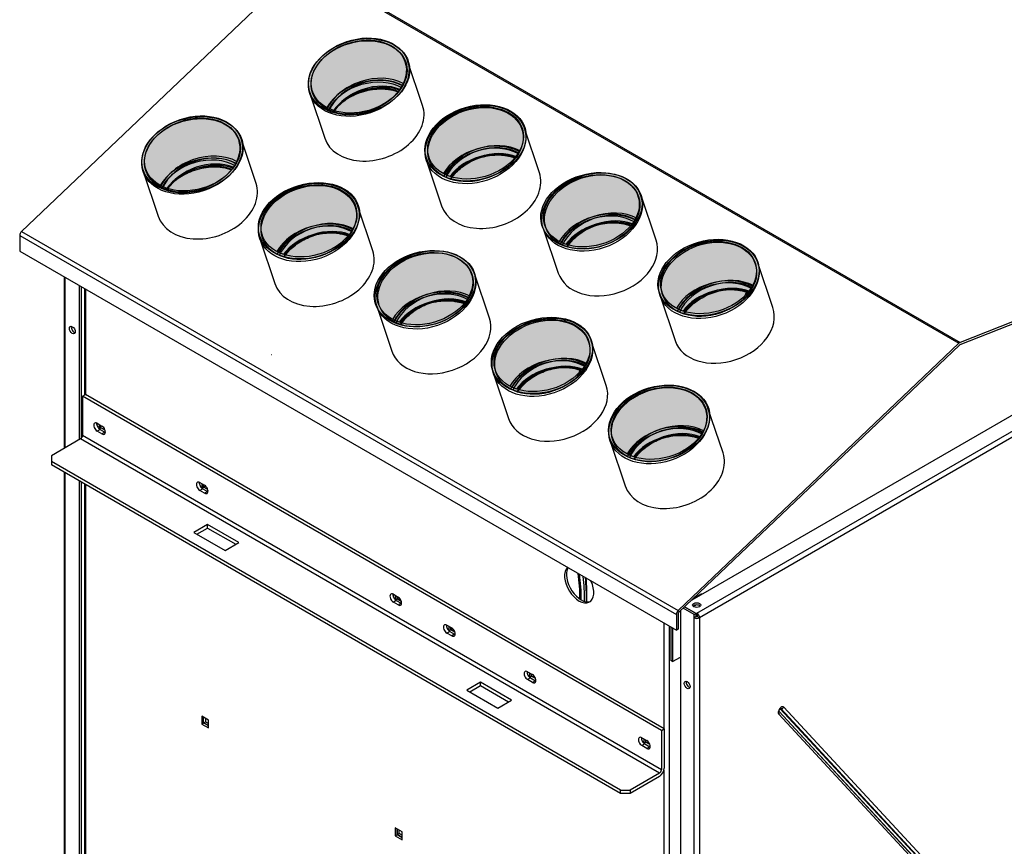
# Model space of a CAD drawing. Header units: millimetres. Extents: x -11513 to 3649, y 2330 to 12522.
# Tile 69 of 76: x -6302 to -5586, y 9590 to 10191. Entities that reach past the tile are written whole.
import ezdxf

# ---------------------------------------------------------------- set-up
doc = ezdxf.new("R2010")
doc.units = ezdxf.units.MM
for name, color, linetype in [('Aparatura', 7, 'Continuous'), ('WG1-00-901-0035_', 7, 'Continuous'), ('WG1-00-906-0025_', 7, 'Continuous'), ('WG1-00-906-0035_', 7, 'Continuous'), ('WG1-00-907-0004_', 7, 'Continuous'), ('WG1-00-911-0004_', 7, 'Continuous'), ('WG1-00-912-0004_', 7, 'Continuous'), ('WG1-00-913-0035_', 7, 'Continuous'), ('WG1-00-914-0035-', 7, 'Continuous'), ('WG1-00-915-0001_', 7, 'Continuous'), ('WG1-00-923-0000_', 7, 'Continuous')]:
    doc.layers.add(name, color=color, linetype=linetype)

# ---------------------------------------------------------------- blocks, each defined once
blk = doc.blocks.new('rzut przestrzenny')
at = {"layer": 'Aparatura', "linetype": 'Continuous'}
for points in [[(191.23, 1064.95), (183.55, 1114.93), (191.23, 1118.13)], [(194.64, 1064.73), (191.23, 1118.13), (194.64, 1118.72)], [(191.23, 1064.95), (191.23, 1118.13), (194.64, 1064.73)], [(202.72, 1066.11), (194.64, 1118.72), (202.72, 1120.1)], [(194.64, 1064.73), (194.64, 1118.72), (202.72, 1066.11)], [(202.72, 1066.11), (202.72, 1120.1), (206.14, 1066.69)], [(206.14, 1066.69), (202.72, 1120.1), (206.14, 1119.87)], [(206.14, 1066.69), (206.14, 1119.87), (213.82, 1069.89)], [(213.82, 1069.89), (206.14, 1119.87), (213.82, 1119.36)], [(213.82, 1069.89), (213.82, 1119.36), (216.9, 1071.18)], [(216.9, 1071.18), (213.82, 1119.36), (216.9, 1118.28)], [(216.9, 1071.18), (216.9, 1118.28), (223.44, 1075.95)], [(223.44, 1075.95), (216.9, 1118.28), (223.44, 1115.98)], [(180.46, 1066.55), (173.93, 1108.87), (180.46, 1113.65)], [(183.55, 1065.47), (180.46, 1113.65), (183.55, 1114.93)], [(180.46, 1066.55), (180.46, 1113.65), (183.55, 1065.47)], [(183.55, 1065.47), (183.55, 1114.93), (191.23, 1064.95)], [(223.44, 1075.95), (223.44, 1115.98), (225.89, 1077.74)], [(225.89, 1077.74), (223.44, 1115.98), (225.89, 1114.04)], [(225.89, 1077.74), (225.89, 1114.04), (230.63, 1083.75)], [(230.63, 1083.75), (225.89, 1114.04), (230.63, 1110.29)], [(230.63, 1083.75), (230.63, 1110.29), (232.2, 1085.74)], [(232.2, 1085.74), (230.63, 1110.29), (232.2, 1107.42)], [(171.48, 1070.78), (166.73, 1101.07), (171.48, 1107.09)], [(173.93, 1068.85), (171.48, 1107.09), (173.93, 1108.87)], [(171.48, 1070.78), (171.48, 1107.09), (173.93, 1068.85)], [(173.93, 1068.85), (173.93, 1108.87), (180.46, 1066.55)], [(232.2, 1085.74), (232.2, 1107.42), (234.7, 1092.85)], [(234.7, 1092.85), (232.2, 1107.42), (234.7, 1102.85)], [(234.7, 1092.85), (234.7, 1102.85), (235.24, 1094.4)], [(165.16, 1077.41), (162.67, 1091.97), (165.16, 1099.09)], [(166.73, 1074.54), (165.16, 1099.09), (166.73, 1101.07)], [(165.16, 1077.41), (165.16, 1099.09), (166.73, 1074.54)], [(166.73, 1074.54), (166.73, 1101.07), (171.48, 1070.78)], [(162.67, 1081.97), (162.13, 1090.43), (162.67, 1091.97)], [(162.67, 1081.97), (162.67, 1091.97), (165.16, 1077.41)], [(268.21, 1017.46), (265.13, 1065.64), (268.21, 1066.93)], [(275.89, 1016.95), (268.21, 1066.93), (275.89, 1070.13)], [(268.21, 1017.46), (268.21, 1066.93), (275.89, 1016.95)], [(279.31, 1016.72), (275.89, 1070.13), (279.31, 1070.71)], [(275.89, 1016.95), (275.89, 1070.13), (279.31, 1016.72)], [(287.39, 1018.1), (279.31, 1070.71), (287.39, 1072.1)], [(279.31, 1016.72), (279.31, 1070.71), (287.39, 1018.1)], [(287.39, 1018.1), (287.39, 1072.1), (290.81, 1018.69)], [(290.81, 1018.69), (287.39, 1072.1), (290.81, 1071.87)], [(290.81, 1018.69), (290.81, 1071.87), (298.49, 1021.89)], [(298.49, 1021.89), (290.81, 1071.87), (298.49, 1071.35)], [(298.49, 1021.89), (298.49, 1071.35), (301.57, 1023.17)], [(301.57, 1023.17), (298.49, 1071.35), (301.57, 1070.27)], [(301.57, 1023.17), (301.57, 1070.27), (308.11, 1027.95)], [(308.11, 1027.95), (301.57, 1070.27), (308.11, 1067.97)], [(308.11, 1027.95), (308.11, 1067.97), (310.55, 1029.74)], [(310.55, 1029.74), (308.11, 1067.97), (310.55, 1066.04)], [(70.14, 1008.33), (62.46, 1058.31), (70.14, 1061.51)], [(73.56, 1008.1), (70.14, 1061.51), (73.56, 1062.1)], [(70.14, 1008.33), (70.14, 1061.51), (73.56, 1008.1)], [(81.64, 1009.49), (73.56, 1062.1), (81.64, 1063.48)], [(73.56, 1008.1), (73.56, 1062.1), (81.64, 1009.49)], [(81.64, 1009.49), (81.64, 1063.48), (85.06, 1010.07)], [(85.06, 1010.07), (81.64, 1063.48), (85.06, 1063.25)], [(85.06, 1010.07), (85.06, 1063.25), (92.74, 1013.27)], [(92.74, 1013.27), (85.06, 1063.25), (92.74, 1062.74)], [(92.74, 1013.27), (92.74, 1062.74), (95.82, 1014.56)], [(95.82, 1014.56), (92.74, 1062.74), (95.82, 1061.66)], [(95.82, 1014.56), (95.82, 1061.66), (102.36, 1019.33)], [(102.36, 1019.33), (95.82, 1061.66), (102.36, 1059.36)], [(102.36, 1019.33), (102.36, 1059.36), (104.8, 1021.12)], [(104.8, 1021.12), (102.36, 1059.36), (104.8, 1057.42)], [(256.15, 1022.78), (251.4, 1053.07), (256.15, 1059.08)], [(258.6, 1020.84), (256.15, 1059.08), (258.6, 1060.87)], [(256.15, 1022.78), (256.15, 1059.08), (258.6, 1020.84)], [(265.13, 1018.55), (258.6, 1060.87), (265.13, 1065.64)], [(258.6, 1020.84), (258.6, 1060.87), (265.13, 1018.55)], [(265.13, 1018.55), (265.13, 1065.64), (268.21, 1017.46)], [(310.55, 1029.74), (310.55, 1066.04), (315.3, 1035.75)], [(315.3, 1035.75), (310.55, 1066.04), (315.3, 1062.29)], [(315.3, 1035.75), (315.3, 1062.29), (316.87, 1037.74)], [(316.87, 1037.74), (315.3, 1062.29), (316.87, 1059.41)], [(316.87, 1037.74), (316.87, 1059.41), (319.37, 1044.85)], [(319.37, 1044.85), (316.87, 1059.41), (319.37, 1054.85)], [(52.84, 1012.23), (50.4, 1050.46), (52.84, 1052.25)], [(59.38, 1009.93), (52.84, 1052.25), (59.38, 1057.03)], [(52.84, 1012.23), (52.84, 1052.25), (59.38, 1009.93)], [(62.46, 1008.85), (59.38, 1057.03), (62.46, 1058.31)], [(59.38, 1009.93), (59.38, 1057.03), (62.46, 1008.85)], [(62.46, 1008.85), (62.46, 1058.31), (70.14, 1008.33)], [(104.8, 1021.12), (104.8, 1057.42), (109.55, 1027.13)], [(109.55, 1027.13), (104.8, 1057.42), (109.55, 1053.67)], [(109.55, 1027.13), (109.55, 1053.67), (111.12, 1029.12)], [(111.12, 1029.12), (109.55, 1053.67), (111.12, 1050.8)], [(251.4, 1026.53), (249.83, 1051.08), (251.4, 1053.07)], [(251.4, 1026.53), (251.4, 1053.07), (256.15, 1022.78)], [(319.37, 1044.85), (319.37, 1054.85), (319.91, 1046.39)], [(50.4, 1014.16), (45.65, 1044.45), (50.4, 1050.46)], [(50.4, 1014.16), (50.4, 1050.46), (52.84, 1012.23)], [(111.12, 1029.12), (111.12, 1050.8), (113.62, 1036.23)], [(113.62, 1036.23), (111.12, 1050.8), (113.62, 1046.23)], [(113.62, 1036.23), (113.62, 1046.23), (114.16, 1037.77)], [(249.83, 1029.4), (247.33, 1043.97), (249.83, 1051.08)], [(249.83, 1029.4), (249.83, 1051.08), (251.4, 1026.53)], [(44.08, 1020.79), (41.58, 1035.35), (44.08, 1042.46)], [(45.65, 1017.91), (44.08, 1042.46), (45.65, 1044.45)], [(44.08, 1020.79), (44.08, 1042.46), (45.65, 1017.91)], [(45.65, 1017.91), (45.65, 1044.45), (50.4, 1014.16)], [(247.33, 1033.97), (246.79, 1042.43), (247.33, 1043.97)], [(247.33, 1033.97), (247.33, 1043.97), (249.83, 1029.4)], [(41.58, 1025.35), (41.04, 1033.81), (41.58, 1035.35)], [(41.58, 1025.35), (41.58, 1035.35), (44.08, 1020.79)], [(349.27, 969.22), (342.74, 1011.55), (349.27, 1016.32)], [(352.35, 968.14), (349.27, 1016.32), (352.35, 1017.61)], [(349.27, 969.22), (349.27, 1016.32), (352.35, 968.14)], [(360.03, 967.63), (352.35, 1017.61), (360.03, 1020.81)], [(352.35, 968.14), (352.35, 1017.61), (360.03, 967.63)], [(363.45, 967.4), (360.03, 1020.81), (363.45, 1021.39)], [(360.03, 967.63), (360.03, 1020.81), (363.45, 967.4)], [(371.53, 968.78), (363.45, 1021.39), (371.53, 1022.77)], [(363.45, 967.4), (363.45, 1021.39), (371.53, 968.78)], [(371.53, 968.78), (371.53, 1022.77), (374.95, 969.37)], [(374.95, 969.37), (371.53, 1022.77), (374.95, 1022.55)], [(374.95, 969.37), (374.95, 1022.55), (382.63, 972.57)], [(382.63, 972.57), (374.95, 1022.55), (382.63, 1022.03)], [(382.63, 972.57), (382.63, 1022.03), (385.71, 973.85)], [(385.71, 973.85), (382.63, 1022.03), (385.71, 1020.95)], [(385.71, 973.85), (385.71, 1020.95), (392.25, 978.63)], [(392.25, 978.63), (385.71, 1020.95), (392.25, 1018.65)], [(392.25, 978.63), (392.25, 1018.65), (394.69, 980.41)], [(394.69, 980.41), (392.25, 1018.65), (394.69, 1016.72)], [(394.69, 980.41), (394.69, 1016.72), (399.44, 986.43)], [(399.44, 986.43), (394.69, 1016.72), (399.44, 1012.96)], [(144.05, 961.93), (137.51, 1004.25), (144.05, 1009.02)], [(147.13, 960.84), (144.05, 1009.02), (147.13, 1010.31)], [(144.05, 961.93), (144.05, 1009.02), (147.13, 960.84)], [(154.81, 960.33), (147.13, 1010.31), (154.81, 1013.51)], [(147.13, 960.84), (147.13, 1010.31), (154.81, 960.33)], [(158.23, 960.1), (154.81, 1013.51), (158.23, 1014.09)], [(154.81, 960.33), (154.81, 1013.51), (158.23, 960.1)], [(166.31, 961.48), (158.23, 1014.09), (166.31, 1015.48)], [(158.23, 960.1), (158.23, 1014.09), (166.31, 961.48)], [(166.31, 961.48), (166.31, 1015.48), (169.72, 962.07)], [(169.72, 962.07), (166.31, 1015.48), (169.72, 1015.25)], [(169.72, 962.07), (169.72, 1015.25), (177.41, 965.27)], [(177.41, 965.27), (169.72, 1015.25), (177.41, 1014.73)], [(177.41, 965.27), (177.41, 1014.73), (180.49, 966.55)], [(180.49, 966.55), (177.41, 1014.73), (180.49, 1013.65)], [(180.49, 966.55), (180.49, 1013.65), (187.02, 971.33)], [(187.02, 971.33), (180.49, 1013.65), (187.02, 1011.35)], [(187.02, 971.33), (187.02, 1011.35), (189.47, 973.12)], [(189.47, 973.12), (187.02, 1011.35), (189.47, 1009.42)], [(189.47, 973.12), (189.47, 1009.42), (194.22, 979.13)], [(194.22, 979.13), (189.47, 1009.42), (194.22, 1005.67)], [(340.29, 973.45), (335.54, 1003.75), (340.29, 1009.76)], [(342.74, 971.52), (340.29, 1009.76), (342.74, 1011.55)], [(340.29, 973.45), (340.29, 1009.76), (342.74, 971.52)], [(342.74, 971.52), (342.74, 1011.55), (349.27, 969.22)], [(399.44, 986.43), (399.44, 1012.96), (401.01, 988.41)], [(401.01, 988.41), (399.44, 1012.96), (401.01, 1010.09)], [(401.01, 988.41), (401.01, 1010.09), (403.51, 995.53)], [(403.51, 995.53), (401.01, 1010.09), (403.51, 1005.53)], [(135.07, 966.16), (130.32, 996.45), (135.07, 1002.46)], [(137.51, 964.22), (135.07, 1002.46), (137.51, 1004.25)], [(135.07, 966.16), (135.07, 1002.46), (137.51, 964.22)], [(137.51, 964.22), (137.51, 1004.25), (144.05, 961.93)], [(194.22, 979.13), (194.22, 1005.67), (195.79, 981.12)], [(195.79, 981.12), (194.22, 1005.67), (195.79, 1002.79)], [(195.79, 981.12), (195.79, 1002.79), (198.28, 988.23)], [(198.28, 988.23), (195.79, 1002.79), (198.28, 998.23)], [(335.54, 977.21), (333.97, 1001.76), (335.54, 1003.75)], [(335.54, 977.21), (335.54, 1003.75), (340.29, 973.45)], [(403.51, 995.53), (403.51, 1005.53), (404.05, 997.07)], [(130.32, 969.91), (128.75, 994.46), (130.32, 996.45)], [(130.32, 969.91), (130.32, 996.45), (135.07, 966.16)], [(198.28, 988.23), (198.28, 998.23), (198.83, 989.77)], [(331.47, 984.64), (330.93, 993.1), (331.47, 994.65)], [(333.97, 980.08), (331.47, 994.65), (333.97, 1001.76)], [(331.47, 984.64), (331.47, 994.65), (333.97, 980.08)], [(333.97, 980.08), (333.97, 1001.76), (335.54, 977.21)], [(128.75, 972.78), (126.25, 987.35), (128.75, 994.46)], [(128.75, 972.78), (128.75, 994.46), (130.32, 969.91)], [(126.25, 977.35), (125.71, 985.81), (126.25, 987.35)], [(126.25, 977.35), (126.25, 987.35), (128.75, 972.78)], [(456.72, 920.25), (448.65, 972.86), (456.72, 974.24)], [(456.72, 920.25), (456.72, 974.24), (460.14, 920.83)], [(460.14, 920.83), (456.72, 974.24), (460.14, 974.01)], [(460.14, 920.83), (460.14, 974.01), (467.82, 924.03)], [(467.82, 924.03), (460.14, 974.01), (467.82, 973.5)], [(467.82, 924.03), (467.82, 973.5), (470.91, 925.32)], [(470.91, 925.32), (467.82, 973.5), (470.91, 972.42)], [(250.45, 912.16), (242.37, 964.77), (250.45, 966.15)], [(250.45, 912.16), (250.45, 966.15), (253.86, 912.74)], [(253.86, 912.74), (250.45, 966.15), (253.86, 965.92)], [(434.46, 920.69), (427.93, 963.01), (434.46, 967.79)], [(437.55, 919.61), (434.46, 967.79), (437.55, 969.07)], [(434.46, 920.69), (434.46, 967.79), (437.55, 919.61)], [(445.23, 919.09), (437.55, 969.07), (445.23, 972.27)], [(437.55, 919.61), (437.55, 969.07), (445.23, 919.09)], [(448.65, 918.87), (445.23, 972.27), (448.65, 972.86)], [(445.23, 919.09), (445.23, 972.27), (448.65, 918.87)], [(448.65, 918.87), (448.65, 972.86), (456.72, 920.25)], [(470.91, 925.32), (470.91, 972.42), (477.44, 930.09)], [(477.44, 930.09), (470.91, 972.42), (477.44, 970.12)], [(477.44, 930.09), (477.44, 970.12), (479.89, 931.88)], [(479.89, 931.88), (477.44, 970.12), (479.89, 968.18)], [(479.89, 931.88), (479.89, 968.18), (484.64, 937.89)], [(484.64, 937.89), (479.89, 968.18), (484.64, 964.43)], [(228.19, 912.6), (221.65, 954.92), (228.19, 959.7)], [(231.27, 911.52), (228.19, 959.7), (231.27, 960.99)], [(228.19, 912.6), (228.19, 959.7), (231.27, 911.52)], [(238.95, 911.01), (231.27, 960.99), (238.95, 964.19)], [(231.27, 911.52), (231.27, 960.99), (238.95, 911.01)], [(242.37, 910.78), (238.95, 964.19), (242.37, 964.77)], [(238.95, 911.01), (238.95, 964.19), (242.37, 910.78)], [(242.37, 910.78), (242.37, 964.77), (250.45, 912.16)], [(253.86, 912.74), (253.86, 965.92), (261.55, 915.95)], [(261.55, 915.95), (253.86, 965.92), (261.55, 965.41)], [(261.55, 915.95), (261.55, 965.41), (264.63, 917.23)], [(264.63, 917.23), (261.55, 965.41), (264.63, 964.33)], [(264.63, 917.23), (264.63, 964.33), (271.16, 922.01)], [(271.16, 922.01), (264.63, 964.33), (271.16, 962.03)], [(271.16, 922.01), (271.16, 962.03), (273.61, 923.79)], [(273.61, 923.79), (271.16, 962.03), (273.61, 960.1)], [(273.61, 923.79), (273.61, 960.1), (278.36, 929.8)], [(278.36, 929.8), (273.61, 960.1), (278.36, 956.34)], [(425.48, 924.92), (420.74, 955.21), (425.48, 961.23)], [(427.93, 922.99), (425.48, 961.23), (427.93, 963.01)], [(425.48, 924.92), (425.48, 961.23), (427.93, 922.99)], [(427.93, 922.99), (427.93, 963.01), (434.46, 920.69)], [(484.64, 937.89), (484.64, 964.43), (486.21, 939.88)], [(486.21, 939.88), (484.64, 964.43), (486.21, 961.56)], [(486.21, 939.88), (486.21, 961.56), (488.7, 946.99)], [(488.7, 946.99), (486.21, 961.56), (488.7, 956.99)], [(219.21, 916.83), (214.46, 947.13), (219.21, 953.14)], [(221.65, 914.9), (219.21, 953.14), (221.65, 954.92)], [(219.21, 916.83), (219.21, 953.14), (221.65, 914.9)], [(221.65, 914.9), (221.65, 954.92), (228.19, 912.6)], [(278.36, 929.8), (278.36, 956.34), (279.93, 931.79)], [(279.93, 931.79), (278.36, 956.34), (279.93, 953.47)], [(279.93, 931.79), (279.93, 953.47), (282.42, 938.9)], [(282.42, 938.9), (279.93, 953.47), (282.42, 948.91)], [(419.16, 931.55), (416.67, 946.11), (419.16, 953.22)], [(420.74, 928.68), (419.16, 953.22), (420.74, 955.21)], [(419.16, 931.55), (419.16, 953.22), (420.74, 928.68)], [(420.74, 928.68), (420.74, 955.21), (425.48, 924.92)], [(488.7, 946.99), (488.7, 956.99), (489.24, 948.54)], [(212.89, 923.46), (210.39, 938.03), (212.89, 945.14)], [(214.46, 920.59), (212.89, 945.14), (214.46, 947.13)], [(212.89, 923.46), (212.89, 945.14), (214.46, 920.59)], [(214.46, 920.59), (214.46, 947.13), (219.21, 916.83)], [(282.42, 938.9), (282.42, 948.91), (282.97, 940.45)], [(416.67, 936.11), (416.13, 944.57), (416.67, 946.11)], [(416.67, 936.11), (416.67, 946.11), (419.16, 931.55)], [(210.39, 928.02), (209.85, 936.48), (210.39, 938.03)], [(210.39, 928.02), (210.39, 938.03), (212.89, 923.46)], [(327.56, 862.24), (324.15, 915.65), (327.56, 916.24)], [(335.64, 863.63), (327.56, 916.24), (335.64, 917.62)], [(327.56, 862.24), (327.56, 916.24), (335.64, 863.63)], [(335.64, 863.63), (335.64, 917.62), (339.06, 864.21)], [(339.06, 864.21), (335.64, 917.62), (339.06, 917.39)], [(339.06, 864.21), (339.06, 917.39), (346.74, 867.41)], [(346.74, 867.41), (339.06, 917.39), (346.74, 916.88)], [(346.74, 867.41), (346.74, 916.88), (349.82, 868.7)], [(349.82, 868.7), (346.74, 916.88), (349.82, 915.79)], [(313.38, 864.07), (306.85, 906.39), (313.38, 911.17)], [(316.46, 862.99), (313.38, 911.17), (316.46, 912.45)], [(313.38, 864.07), (313.38, 911.17), (316.46, 862.99)], [(324.15, 862.47), (316.46, 912.45), (324.15, 915.65)], [(316.46, 862.99), (316.46, 912.45), (324.15, 862.47)], [(324.15, 862.47), (324.15, 915.65), (327.56, 862.24)], [(349.82, 868.7), (349.82, 915.79), (356.36, 873.47)], [(356.36, 873.47), (349.82, 915.79), (356.36, 913.5)], [(356.36, 873.47), (356.36, 913.5), (358.81, 875.26)], [(358.81, 875.26), (356.36, 913.5), (358.81, 911.56)], [(358.81, 875.26), (358.81, 911.56), (363.55, 881.27)], [(363.55, 881.27), (358.81, 911.56), (363.55, 907.81)], [(304.4, 868.3), (299.65, 898.59), (304.4, 904.6)], [(306.85, 866.37), (304.4, 904.6), (306.85, 906.39)], [(304.4, 868.3), (304.4, 904.6), (306.85, 866.37)], [(306.85, 866.37), (306.85, 906.39), (313.38, 864.07)], [(363.55, 881.27), (363.55, 907.81), (365.12, 883.26)], [(365.12, 883.26), (363.55, 907.81), (365.12, 904.94)], [(365.12, 883.26), (365.12, 904.94), (367.62, 890.37)], [(367.62, 890.37), (365.12, 904.94), (367.62, 900.37)], [(298.08, 874.93), (295.59, 889.49), (298.08, 896.6)], [(299.65, 872.05), (298.08, 896.6), (299.65, 898.59)], [(298.08, 874.93), (298.08, 896.6), (299.65, 872.05)], [(299.65, 872.05), (299.65, 898.59), (304.4, 868.3)], [(367.62, 890.37), (367.62, 900.37), (368.16, 891.91)], [(295.59, 879.49), (295.04, 887.95), (295.59, 889.49)], [(295.59, 879.49), (295.59, 889.49), (298.08, 874.93)], [(409.34, 813.15), (401.66, 863.13), (409.34, 866.33)], [(412.76, 812.92), (409.34, 866.33), (412.76, 866.92)], [(409.34, 813.15), (409.34, 866.33), (412.76, 812.92)], [(420.84, 814.3), (412.76, 866.92), (420.84, 868.3)], [(412.76, 812.92), (412.76, 866.92), (420.84, 814.3)], [(420.84, 814.3), (420.84, 868.3), (424.25, 814.89)], [(424.25, 814.89), (420.84, 868.3), (424.25, 868.07)], [(424.25, 814.89), (424.25, 868.07), (431.94, 818.09)], [(431.94, 818.09), (424.25, 868.07), (431.94, 867.56)], [(431.94, 818.09), (431.94, 867.56), (435.02, 819.37)], [(435.02, 819.37), (431.94, 867.56), (435.02, 866.47)], [(435.02, 819.37), (435.02, 866.47), (441.55, 824.15)], [(441.55, 824.15), (435.02, 866.47), (441.55, 864.17)], [(398.58, 814.75), (392.04, 857.07), (398.58, 861.84)], [(401.66, 813.66), (398.58, 861.84), (401.66, 863.13)], [(398.58, 814.75), (398.58, 861.84), (401.66, 813.66)], [(401.66, 813.66), (401.66, 863.13), (409.34, 813.15)], [(441.55, 824.15), (441.55, 864.17), (444, 825.94)], [(444, 825.94), (441.55, 864.17), (444, 862.24)], [(444, 825.94), (444, 862.24), (448.75, 831.95)], [(448.75, 831.95), (444, 862.24), (448.75, 858.49)], [(389.6, 818.98), (384.85, 849.27), (389.6, 855.28)], [(392.04, 817.04), (389.6, 855.28), (392.04, 857.07)], [(389.6, 818.98), (389.6, 855.28), (392.04, 817.04)], [(392.04, 817.04), (392.04, 857.07), (398.58, 814.75)], [(448.75, 831.95), (448.75, 858.49), (450.32, 833.94)], [(450.32, 833.94), (448.75, 858.49), (450.32, 855.62)], [(450.32, 833.94), (450.32, 855.62), (452.81, 841.05)], [(452.81, 841.05), (450.32, 855.62), (452.81, 851.05)], [(383.28, 825.6), (380.78, 840.17), (383.28, 847.28)], [(384.85, 822.73), (383.28, 847.28), (384.85, 849.27)], [(383.28, 825.6), (383.28, 847.28), (384.85, 822.73)], [(384.85, 822.73), (384.85, 849.27), (389.6, 818.98)], [(452.81, 841.05), (452.81, 851.05), (453.36, 842.59)], [(380.78, 830.17), (380.24, 838.63), (380.78, 840.17)], [(380.78, 830.17), (380.78, 840.17), (383.28, 825.6)]]:
    blk.add_solid(points, dxfattribs=at)
at = {"layer": 'WG1-00-901-0035_', "color": 7, "linetype": 'Continuous'}
for p, q in [((-0.81, 938.46), (-0.81, 861.08)), ((0, 861.32), (0, 937.99)), ((9.7, 839.8), (9.7, 836.65)), ((9.78, 836.58), (11.11, 837.35)), ((11.11, 837.35), (11.11, 838.98)), ((14.06, 835.65), (11.11, 837.35)), ((10.41, 836.12), (13.94, 834.08)), ((-0.81, 796.47), (-0.81, 281.42)), ((0, 281.66), (0, 796)), ((84.29, 796.73), (84.29, 793.58)), ((84.37, 793.51), (85.71, 794.28)), ((85.71, 794.28), (85.71, 795.91)), ((88.65, 792.58), (85.71, 794.28)), ((85, 793.06), (88.54, 791.02)), ((445.94, 715.29), (445.94, 715.7)), ((224.99, 715.5), (224.99, 712.35)), ((225.07, 712.28), (226.41, 713.05)), ((225.7, 711.82), (229.24, 709.78)), ((226.41, 713.05), (226.41, 714.68)), ((229.35, 711.35), (226.41, 713.05)), ((444.53, 714.48), (444.53, 714.89)), ((420.29, 618.66), (420.29, 695.33)), ((263.88, 693.05), (263.88, 689.9)), ((263.96, 689.83), (265.29, 690.6)), ((264.59, 689.37), (268.12, 687.33)), ((265.29, 690.6), (265.29, 692.23)), ((268.24, 688.9), (265.29, 690.6)), ((424.22, -242.65), (424.22, 693.06)), ((322.56, 659.17), (322.56, 656.02)), ((323.98, 656.72), (323.98, 658.35)), ((322.64, 655.95), (323.98, 656.72)), ((323.27, 655.49), (326.81, 653.45)), ((326.92, 655.02), (323.98, 656.72)), ((84.29, 627.73), (84.29, 622.02)), ((89.24, 624.88), (84.29, 627.73)), ((84.29, 622.02), (85.71, 622.83)), ((85.71, 622.83), (85.71, 626.92)), ((89.24, 620.79), (85.71, 622.83)), ((89.24, 619.16), (89.24, 624.88)), ((84.29, 622.02), (89.24, 619.16)), ((405.64, 611.2), (405.64, 608.05)), ((405.72, 607.98), (407.05, 608.75)), ((407.05, 608.75), (407.05, 610.38)), ((410, 607.05), (407.05, 608.75)), ((406.35, 607.53), (409.88, 605.49)), ((420.29, 39.01), (420.29, 588.53)), ((224.99, 546.5), (224.99, 540.79)), ((229.94, 543.64), (224.99, 546.5)), ((226.41, 541.6), (226.41, 545.68)), ((224.99, 540.79), (226.41, 541.6)), ((224.99, 540.79), (229.94, 537.93)), ((229.94, 539.56), (226.41, 541.6)), ((229.94, 537.93), (229.94, 543.64))]:
    blk.add_line(p, q, dxfattribs=at)
for centre, start_param, end_param in [((358.62, 723.66), 0.149399, 4.56299), ((360.04, 724.48), 0.306673, 3.047172)]:
    blk.add_ellipse(centre, major_axis=(-7.5, 12.99), ratio=0.57735, start_param=start_param, end_param=end_param, dxfattribs=at)
at = {"layer": 'WG1-00-906-0025_', "color": 7, "linetype": 'Continuous'}
for centre, radius, start, end in [((215.2, 1035.5), 47.94, 104.18601, 112.4447), ((214.96, 1036.46), 46.94, 95.75336, 104.18601), ((214.75, 1038.51), 44.89, 89.52995, 95.75336), ((214.8, 1043.53), 39.86, 82.52419, 89.52995), ((215.16, 1046.31), 37.07, 77.15815, 82.52419), ((216.2, 1050.86), 32.39, 71.01906, 77.15815), ((210.41, 1043.5), 38.58, 127.21426, 133.66298), ((212.26, 1041.06), 41.64, 119.41826, 127.21426), ((214.68, 1036.77), 46.57, 112.4447, 119.41826), ((206.2, 1047.91), 32.47, 133.66298, 141.3198), ((299.35, 988.76), 46.57, 112.4447, 119.41826), ((299.87, 987.5), 47.94, 104.18601, 112.4447), ((299.63, 988.46), 46.94, 95.75336, 104.18601), ((299.42, 990.51), 44.89, 89.52995, 95.75336), ((299.46, 995.53), 39.86, 82.52419, 89.52995), ((299.83, 998.3), 37.07, 77.15815, 82.52419), ((300.87, 1002.86), 32.39, 71.01906, 77.15815), ((94.12, 978.88), 47.94, 104.18601, 112.4447), ((93.88, 979.84), 46.94, 95.75336, 104.18601), ((93.67, 981.89), 44.89, 89.52995, 95.75336), ((93.71, 986.91), 39.86, 82.52419, 89.52995), ((94.08, 989.69), 37.07, 77.15815, 82.52419), ((95.12, 994.24), 32.39, 71.01906, 77.15815), ((290.86, 999.91), 32.47, 133.66298, 141.3198), ((295.07, 995.5), 38.58, 127.21426, 133.66298), ((296.93, 993.05), 41.64, 119.41826, 127.21426), ((89.32, 986.88), 38.58, 127.21426, 133.66298), ((91.18, 984.44), 41.64, 119.41826, 127.21426), ((93.6, 980.15), 46.57, 112.4447, 119.41826), ((85.11, 991.29), 32.47, 133.66298, 141.3198), ((383.49, 939.44), 46.57, 112.4447, 119.41826), ((384.01, 938.17), 47.94, 104.18601, 112.4447), ((383.77, 939.14), 46.94, 95.75336, 104.18601), ((383.56, 941.18), 44.89, 89.52995, 95.75336), ((383.6, 946.21), 39.86, 82.52419, 89.52995), ((383.97, 948.98), 37.07, 77.15815, 82.52419), ((385.01, 953.54), 32.39, 71.01906, 77.15815), ((178.27, 932.14), 46.57, 112.4447, 119.41826), ((178.79, 930.88), 47.94, 104.18601, 112.4447), ((178.54, 931.84), 46.94, 95.75336, 104.18601), ((178.34, 933.89), 44.89, 89.52995, 95.75336), ((178.38, 938.91), 39.86, 82.52419, 89.52995), ((178.74, 941.68), 37.07, 77.15815, 82.52419), ((179.78, 946.24), 32.39, 71.01906, 77.15815), ((375, 950.58), 32.47, 133.66298, 141.3198), ((379.21, 946.17), 38.58, 127.21426, 133.66298), ((381.07, 943.73), 41.64, 119.41826, 127.21426), ((169.78, 943.29), 32.47, 133.66298, 141.3198), ((173.99, 938.87), 38.58, 127.21426, 133.66298), ((175.85, 936.43), 41.64, 119.41826, 127.21426), ((468.76, 892.65), 44.89, 89.52995, 95.75336), ((468.8, 897.67), 39.86, 82.52419, 89.52995), ((466.26, 895.2), 41.64, 119.41826, 127.21426), ((468.68, 890.91), 46.57, 112.4447, 119.41826), ((469.21, 889.64), 47.94, 104.18601, 112.4447), ((468.96, 890.6), 46.94, 95.75336, 104.18601), ((469.16, 900.45), 37.07, 77.15815, 82.52419), ((470.2, 905), 32.39, 71.01906, 77.15815), ((259.99, 887.11), 41.64, 119.41826, 127.21426), ((262.41, 882.82), 46.57, 112.4447, 119.41826), ((262.93, 881.55), 47.94, 104.18601, 112.4447), ((262.68, 882.52), 46.94, 95.75336, 104.18601), ((262.48, 884.56), 44.89, 89.52995, 95.75336), ((262.52, 889.59), 39.86, 82.52419, 89.52995), ((262.88, 892.36), 37.07, 77.15815, 82.52419), ((263.92, 896.92), 32.39, 71.01906, 77.15815), ((460.2, 902.05), 32.47, 133.66298, 141.3198), ((464.41, 897.64), 38.58, 127.21426, 133.66298), ((253.92, 893.96), 32.47, 133.66298, 141.3198), ((258.13, 889.55), 38.58, 127.21426, 133.66298), ((347.88, 833.98), 46.94, 95.75336, 104.18601), ((347.67, 836.03), 44.89, 89.52995, 95.75336), ((347.71, 841.05), 39.86, 82.52419, 89.52995), ((348.08, 843.83), 37.07, 77.15815, 82.52419), ((345.18, 838.58), 41.64, 119.41826, 127.21426), ((347.6, 834.29), 46.57, 112.4447, 119.41826), ((348.12, 833.02), 47.94, 104.18601, 112.4447), ((349.12, 848.38), 32.39, 71.01906, 77.15815), ((339.11, 845.43), 32.47, 133.66298, 141.3198), ((343.33, 841.02), 38.58, 127.21426, 133.66298), ((433.32, 783.7), 47.94, 104.18601, 112.4447), ((433.07, 784.66), 46.94, 95.75336, 104.18601), ((432.87, 786.71), 44.89, 89.52995, 95.75336), ((432.91, 791.73), 39.86, 82.52419, 89.52995), ((433.27, 794.5), 37.07, 77.15815, 82.52419), ((434.31, 799.06), 32.39, 71.01906, 77.15815), ((430.38, 789.25), 41.64, 119.41826, 127.21426), ((432.8, 784.96), 46.57, 112.4447, 119.41826), ((424.31, 796.11), 32.47, 133.66298, 141.3198), ((428.52, 791.7), 38.58, 127.21426, 133.66298)]:
    blk.add_arc(centre, radius, start, end, dxfattribs=at)
for centre, major_axis, start_param, end_param in [((207.01, 1063.7), (34.1, 9.88), 0.630477, 2.511116), ((207.01, 1063.7), (32.18, 9.33), 0.601013, 2.528356), ((208.28, 1059.32), (32.18, 9.33), 0.744259, 2.397333), ((291.67, 1015.7), (34.1, 9.88), 0.630477, 2.511116), ((291.67, 1015.7), (32.18, 9.33), 0.601013, 2.528356), ((85.92, 1007.08), (34.1, 9.88), 0.630477, 2.511116), ((85.92, 1007.08), (32.18, 9.33), 0.601013, 2.528356), ((292.94, 1011.32), (32.18, 9.33), 0.744259, 2.397333), ((87.19, 1002.7), (32.18, 9.33), 0.744259, 2.397333), ((375.81, 966.38), (34.1, 9.88), 0.630477, 2.511116), ((375.81, 966.38), (32.18, 9.33), 0.601013, 2.528356), ((377.08, 961.99), (32.18, 9.33), 0.744259, 2.397333), ((170.59, 959.08), (34.1, 9.88), 0.630477, 2.511116), ((170.59, 959.08), (32.18, 9.33), 0.601013, 2.528356), ((171.86, 954.7), (32.18, 9.33), 0.744259, 2.397333), ((461.01, 917.84), (34.1, 9.88), 0.630477, 2.511116), ((461.01, 917.84), (32.18, 9.33), 0.601013, 2.528356), ((462.28, 913.46), (32.18, 9.33), 0.744259, 2.397333), ((254.73, 909.76), (34.1, 9.88), 0.630477, 2.511116), ((254.73, 909.76), (32.18, 9.33), 0.601013, 2.528356), ((256, 905.37), (32.18, 9.33), 0.744259, 2.397333), ((339.93, 861.22), (34.1, 9.88), 0.630477, 2.511116), ((339.93, 861.22), (32.18, 9.33), 0.601013, 2.528356), ((341.2, 856.84), (32.18, 9.33), 0.744259, 2.397333), ((425.12, 811.9), (34.1, 9.88), 0.630477, 2.511116), ((425.12, 811.9), (32.18, 9.33), 0.601013, 2.528356), ((426.39, 807.52), (32.18, 9.33), 0.744259, 2.397333)]:
    blk.add_ellipse(centre, major_axis=major_axis, ratio=0.714124, start_param=start_param, end_param=end_param, dxfattribs=at)
at = {"layer": 'WG1-00-906-0035_', "color": 7, "linetype": 'Continuous'}
for p, q in [((157.33, 1174.32), (-46.62, 980.04)), ((157.33, 1174.32), (634.58, 898.78)), ((158.25, 1174.93), (635.5, 899.39)), ((1039.58, 1057.14), (635.28, 897.65)), ((1039.8, 1058.88), (635.5, 899.39)), ((-47.98, 977.1), (429.27, 701.56)), ((-47.98, 977.1), (-47.98, 965.69)), ((-46.62, 980.04), (430.63, 704.5)), ((-47.98, 965.69), (429.27, 690.15)), ((634.58, 898.78), (430.63, 704.5)), ((635.02, 897.48), (431.06, 703.2)), ((429.27, 701.56), (429.27, 690.15)), ((430.68, 702.38), (430.68, 690.97)), ((430.68, 690.97), (429.27, 690.15))]:
    blk.add_line(p, q, dxfattribs=at)
for centre, major_axis, ratio, start_param, end_param in [((207.72, 1064.41), (33.65, 11.3), 0.727504, 0.603083, 2.53851), ((207.72, 1064.41), (31.75, 10.67), 0.727504, 0.570759, 2.55935), ((209.15, 1060.17), (31.75, 10.67), 0.727504, 0.705546, 2.436047), ((292.57, 1015.42), (33.65, 11.3), 0.727504, 0.603083, 2.53851), ((292.57, 1015.42), (31.75, 10.67), 0.727504, 0.570759, 2.55935), ((86.64, 1007.79), (33.65, 11.3), 0.727504, 0.603083, 2.53851), ((86.64, 1007.79), (31.75, 10.67), 0.727504, 0.570759, 2.55935), ((293.99, 1011.18), (31.75, 10.67), 0.727504, 0.705546, 2.436047), ((88.07, 1003.55), (31.75, 10.67), 0.727504, 0.705546, 2.436047), ((377.41, 966.44), (33.65, 11.3), 0.727504, 0.603083, 2.53851), ((377.41, 966.44), (31.75, 10.67), 0.727504, 0.570759, 2.55935), ((378.84, 962.2), (31.75, 10.67), 0.727504, 0.705546, 2.436047), ((171.49, 958.8), (33.65, 11.3), 0.727504, 0.603083, 2.53851), ((171.49, 958.8), (31.75, 10.67), 0.727504, 0.570759, 2.55935), ((172.91, 954.56), (31.75, 10.67), 0.727504, 0.705546, 2.436047), ((-46.02, 978.24), (1.39, 2.41), 0.57735, 1.099557, 2.356194), ((462.26, 917.45), (33.65, 11.3), 0.727504, 0.603083, 2.53851), ((256.33, 909.82), (33.65, 11.3), 0.727504, 0.603083, 2.53851), ((462.26, 917.45), (31.75, 10.67), 0.727504, 0.570759, 2.55935), ((463.68, 913.21), (31.75, 10.67), 0.727504, 0.705546, 2.436047), ((256.33, 909.82), (31.75, 10.67), 0.727504, 0.570759, 2.55935), ((257.75, 905.58), (31.75, 10.67), 0.727504, 0.705546, 2.436047), ((635.19, 896.97), (1.39, 2.41), 0.57735, 0.628319, 1.099557), ((635.19, 896.97), (0.39, 0.675), 0.57735, 0.628319, 1.099557), ((341.17, 860.83), (33.65, 11.3), 0.727504, 0.603083, 2.53851), ((341.17, 860.83), (31.75, 10.67), 0.727504, 0.570759, 2.55935), ((342.6, 856.59), (31.75, 10.67), 0.727504, 0.705546, 2.436047), ((426.02, 811.85), (33.65, 11.3), 0.727504, 0.603083, 2.53851), ((426.02, 811.85), (31.75, 10.67), 0.727504, 0.570759, 2.55935), ((427.44, 807.61), (31.75, 10.67), 0.727504, 0.705546, 2.436047), ((431.23, 702.7), (1.39, 2.41), 0.57735, 1.099557, 2.356194), ((431.23, 702.7), (0.39, 0.675), 0.57735, 1.099557, 2.356194)]:
    blk.add_ellipse(centre, major_axis=major_axis, ratio=ratio, start_param=start_param, end_param=end_param, dxfattribs=at)
for points, knots in [([(180.63, 1067.31), (181, 1067.88), (182.4, 1069.83), (185.28, 1073.02), (189.62, 1076.6), (194.58, 1079.66), (200.01, 1082.1), (205.72, 1083.85), (211.53, 1084.84), (217.28, 1085.05), (222.68, 1084.49), (226.08, 1083.61), (227.58, 1083.08)], [0.2866476, 0.2866476, 0.2866476, 0.2866476, 0.3145499, 0.3832013, 0.4516988, 0.5201482, 0.5885898, 0.6570221, 0.7254138, 0.7937213, 0.8619271, 0.9290113, 0.9290113, 0.9290113, 0.9290113]), ([(265.47, 1018.32), (265.85, 1018.89), (267.24, 1020.84), (270.12, 1024.03), (274.47, 1027.62), (279.43, 1030.68), (284.85, 1033.12), (290.56, 1034.86), (296.38, 1035.86), (302.12, 1036.07), (307.52, 1035.5), (310.92, 1034.63), (312.43, 1034.09)], [0.2866476, 0.2866476, 0.2866476, 0.2866476, 0.3145499, 0.3832013, 0.4516988, 0.5201482, 0.5885898, 0.6570221, 0.7254138, 0.7937213, 0.8619271, 0.9290113, 0.9290113, 0.9290113, 0.9290113]), ([(59.54, 1010.69), (59.92, 1011.25), (61.32, 1013.21), (64.19, 1016.4), (68.54, 1019.98), (73.5, 1023.04), (78.92, 1025.48), (84.64, 1027.23), (90.45, 1028.22), (96.19, 1028.43), (101.6, 1027.87), (105, 1026.99), (106.5, 1026.46)], [0.2866476, 0.2866476, 0.2866476, 0.2866476, 0.3145499, 0.3832013, 0.4516988, 0.5201482, 0.5885898, 0.6570221, 0.7254138, 0.7937213, 0.8619271, 0.9290113, 0.9290113, 0.9290113, 0.9290113]), ([(350.07, 968.96), (350.52, 969.66), (351.98, 971.74), (354.97, 975.05), (359.31, 978.63), (364.27, 981.69), (369.7, 984.13), (375.41, 985.88), (381.22, 986.87), (386.96, 987.08), (392.4, 986.52), (395.82, 985.63), (397.34, 985.08)], [0.2804626, 0.2804626, 0.2804626, 0.2804626, 0.3145499, 0.3832013, 0.4516988, 0.5201482, 0.5885898, 0.6570221, 0.7254138, 0.7937213, 0.8619271, 0.9300325, 0.9300325, 0.9300325, 0.9300325]), ([(144.39, 961.7), (144.77, 962.27), (146.16, 964.22), (149.04, 967.41), (153.38, 971), (158.34, 974.06), (163.77, 976.5), (169.48, 978.24), (175.3, 979.23), (181.04, 979.45), (186.44, 978.88), (189.84, 978.01), (191.34, 977.47)], [0.2866476, 0.2866476, 0.2866476, 0.2866476, 0.3145499, 0.3832013, 0.4516988, 0.5201482, 0.5885898, 0.6570221, 0.7254138, 0.7937213, 0.8619271, 0.9290113, 0.9290113, 0.9290113, 0.9290113]), ([(435.13, 920.31), (435.52, 920.9), (436.92, 922.86), (439.81, 926.06), (444.16, 929.65), (449.12, 932.71), (454.54, 935.15), (460.25, 936.89), (466.07, 937.89), (471.81, 938.1), (477.23, 937.53), (480.64, 936.65), (482.15, 936.11)], [0.2860364, 0.2860364, 0.2860364, 0.2860364, 0.3145499, 0.3832013, 0.4516988, 0.5201482, 0.5885898, 0.6570221, 0.7254138, 0.7937213, 0.8619271, 0.9295103, 0.9295103, 0.9295103, 0.9295103]), ([(228.98, 912.34), (229.43, 913.03), (230.9, 915.12), (233.88, 918.43), (238.23, 922.01), (243.19, 925.07), (248.61, 927.51), (254.32, 929.26), (260.14, 930.25), (265.88, 930.46), (271.31, 929.9), (274.74, 929.01), (276.26, 928.46)], [0.2804626, 0.2804626, 0.2804626, 0.2804626, 0.3145499, 0.3832013, 0.4516988, 0.5201482, 0.5885898, 0.6570221, 0.7254138, 0.7937213, 0.8619271, 0.9300325, 0.9300325, 0.9300325, 0.9300325]), ([(314.05, 863.69), (314.44, 864.28), (315.84, 866.24), (318.73, 869.44), (323.07, 873.03), (328.03, 876.09), (333.46, 878.53), (339.17, 880.27), (344.98, 881.27), (350.72, 881.48), (356.14, 880.91), (359.55, 880.03), (361.06, 879.49)], [0.2860364, 0.2860364, 0.2860364, 0.2860364, 0.3145499, 0.3832013, 0.4516988, 0.5201482, 0.5885898, 0.6570221, 0.7254138, 0.7937213, 0.8619271, 0.9295103, 0.9295103, 0.9295103, 0.9295103]), ([(398.92, 814.75), (399.3, 815.31), (400.69, 817.27), (403.57, 820.46), (407.92, 824.04), (412.88, 827.1), (418.3, 829.54), (424.01, 831.29), (429.83, 832.28), (435.57, 832.49), (440.97, 831.93), (444.37, 831.05), (445.88, 830.52)], [0.2866476, 0.2866476, 0.2866476, 0.2866476, 0.3145499, 0.3832013, 0.4516988, 0.5201482, 0.5885898, 0.6570221, 0.7254138, 0.7937213, 0.8619271, 0.9290113, 0.9290113, 0.9290113, 0.9290113])]:
    blk.add_open_spline(points, degree=3, knots=knots, dxfattribs=at)
at = {"layer": 'WG1-00-907-0004_', "color": 7, "linetype": 'Continuous'}
for p, q in [((447.4, 716.54), (442.45, 713.68)), ((445.98, 715.32), (445.98, 715.72)), ((447.4, 716.13), (447.4, 716.54)), ((442.45, 713.68), (442.45, 713.28)), ((442.45, 707.97), (443.42, 708.53)), ((442.45, 708.31), (442.45, 707.97)), ((425.12, 692.54), (425.12, 668.17)), ((426.54, 691.73), (426.54, 667.35)), ((426.54, 667.35), (425.12, 668.17)), ((426.54, 667.35), (432.15, 670.6))]:
    blk.add_line(p, q, dxfattribs=at)
at = {"layer": 'WG1-00-911-0004_', "color": 7, "linetype": 'Continuous'}
for p, q in [((989.3, 1029), (440.39, 712.09)), ((444.17, 702.66), (998.8, 1022.88)), ((1000.77, 1019.47), (446.14, 699.26)), ((432.15, 704.24), (432.15, -229.09)), ((442.21, 701.53), (434.17, 706.17)), ((435.24, 707.19), (443.62, 702.35)), ((443.62, 702.35), (435.24, 707.18)), ((442.21, 701.53), (443.62, 702.35)), ((442.21, 699.26), (442.21, 701.53)), ((443.62, 702.35), (444.17, 702.66)), ((443.62, 700.08), (443.62, 702.35)), ((443.62, 702.35), (443.62, 700.71)), ((444.17, 702.66), (444.17, 701.03)), ((443.62, 700.08), (442.21, 699.26)), ((442.21, -232.63), (442.21, 699.26)), ((443.62, 700.71), (444.17, 701.03)), ((443.62, 700.71), (443.62, 700.71)), ((444.73, 700.08), (446.14, 699.26)), ((446.14, 699.26), (446.14, -232.63)), ((503.92, 631.07), (653.2, 469.92)), ((652.64, 470.56), (503.94, 631.08)), ((653.8, 472.16), (504.78, 633.03)), ((505.26, 633.27), (505.1, 633.3)), ((654.68, 471.96), (505.26, 633.27)), ((507.43, 634.21), (656.85, 472.91)), ((653.13, 467.77), (503.71, 629.07))]:
    blk.add_line(p, q, dxfattribs=at)
for centre, major_axis in [((444.02, 708.47), (3, 0)), ((437.1, 650.35), (-1.5, 2.6))]:
    blk.add_ellipse(centre, major_axis=major_axis, ratio=0.57735, dxfattribs=at)
for centre, major_axis, ratio, start_param, end_param in [((444.02, 706.84), (-3, 0), 0.57735, 3.632475, 5.792303), ((444.17, 700.39), (-1.39, 2.41), 0.57735, 3.926991, 5.497787), ((444.17, 700.39), (-2.78, 0), 0.57735, 0.785398, 2.356194), ((444.17, 700.39), (-0.78, 0), 0.57735, 0.785398, 2.356194), ((444.17, 700.39), (-0.39, 0.675), 0.57735, 3.926991, 5.497787), ((438.52, 651.16), (-1.5, 2.6), 0.57735, 0.490883, 2.65071), ((505.57, 631.64), (-1.6, -2.77), 0.57735, 2.964851, 6.106443), ((502.29, 629.89), (1.47, 1.36), 0.803777, 4.956098, 6.265095), ((506.01, 635.03), (-1.47, -1.36), 0.803777, 0.505508, 1.814505)]:
    blk.add_ellipse(centre, major_axis=major_axis, ratio=ratio, start_param=start_param, end_param=end_param, dxfattribs=at)
blk.add_open_spline([(503.9, 631.04), (503.9, 631.04), (503.89, 631.06), (503.88, 631.23), (503.93, 631.56), (504.07, 631.97), (504.3, 632.44), (504.6, 632.86), (504.9, 633.16), (505.13, 633.34), (505.24, 633.39), (505.26, 633.39), (505.26, 633.39)], degree=3, knots=[0.1505935, 0.1505935, 0.1505935, 0.1505935, 0.2010722, 0.2741124, 0.3459819, 0.4244505, 0.5105193, 0.6008579, 0.6802534, 0.752493, 0.8219234, 0.8550418, 0.8550418, 0.8550418, 0.8550418], dxfattribs=at)
at = {"layer": 'WG1-00-912-0004_', "color": 7, "linetype": 'Continuous'}
for p, q in [((-15.66, 947.03), (-15.66, 822.3)), ((-14.85, 822.77), (-14.85, 946.56)), ((-4.79, 940.75), (-4.79, 828.57)), ((-3.38, 939.94), (-3.38, 829.44)), ((480.55, 936.53), (477.9, 930.61)), ((481.52, 936.27), (479.88, 932.62)), ((359.47, 879.9), (356.82, 873.99)), ((360.43, 879.65), (358.8, 876)), ((-15.66, 805.05), (-15.66, 242.64)), ((-14.85, 243.11), (-14.85, 804.58)), ((-4.79, 798.77), (-4.79, 248.92)), ((-3.38, 797.96), (-3.38, 249.79))]:
    blk.add_line(p, q, dxfattribs=at)
blk.add_ellipse((-9.74, 908.34), major_axis=(1.5, -2.6), ratio=0.57735, dxfattribs=at)
for centre, major_axis, start_param, end_param in [((-8.33, 909.15), (1.5, -2.6), 3.632475, 5.792303), ((263.88, 658.76), (-67.39, -116.72), -3.936196, -3.759238), ((264.6, 658.34), (67.53, 116.96), -0.79694, -0.620481), ((265.65, 657.74), (-68.49, -118.63), -3.949328, -3.781542), ((265.65, 657.74), (69.49, 120.37), -0.817149, -0.659033), ((264.6, 658.34), (-70.46, -122.04), -3.970466, -3.818126)]:
    blk.add_ellipse(centre, major_axis=major_axis, ratio=0.57735, start_param=start_param, end_param=end_param, dxfattribs=at)
at = {"layer": 'WG1-00-913-0035_', "color": 7, "linetype": 'Continuous'}
for p, q in [((-2.32, 860.21), (-0.2, 861.43)), ((-2.32, 860.21), (-2.32, 831.65)), ((418.37, 617.32), (-2.32, 860.21)), ((420.49, 618.55), (-0.2, 861.43)), ((8.29, 840.61), (11.82, 838.57)), ((418.37, 588.77), (-2.32, 831.65)), ((10.41, 836.12), (8.29, 834.9)), ((11.82, 832.86), (8.29, 834.9)), ((10.41, 836.12), (13.94, 834.08)), ((13.94, 834.08), (11.82, 832.86)), ((-3.75, 829.18), (-24.94, 816.94)), ((416.94, 586.29), (-3.75, 829.18)), ((-24.94, 816.94), (-24.94, 812.86)), ((-24.94, 812.86), (-24.94, 810.41)), ((388.67, 574.05), (-24.94, 812.86)), ((388.67, 571.6), (-24.94, 810.41)), ((82.88, 797.55), (86.41, 795.51)), ((85, 793.06), (82.88, 791.83)), ((86.41, 789.79), (82.88, 791.83)), ((85, 793.06), (88.54, 791.02)), ((88.54, 791.02), (86.41, 789.79)), ((88.54, 766.93), (78.64, 761.22)), ((111.16, 753.87), (88.54, 766.93)), ((88.54, 764.48), (88.54, 766.93)), ((78.64, 761.22), (101.26, 748.15)), ((80.76, 759.99), (88.54, 764.48)), ((88.54, 764.48), (109.04, 752.64)), ((101.26, 748.15), (111.16, 753.87)), ((223.58, 716.31), (227.11, 714.27)), ((225.7, 711.82), (223.58, 710.6)), ((227.11, 708.56), (223.58, 710.6)), ((225.7, 711.82), (229.24, 709.78)), ((229.24, 709.78), (227.11, 708.56)), ((262.47, 693.86), (266, 691.82)), ((264.59, 689.37), (262.47, 688.15)), ((266, 686.11), (262.47, 688.15)), ((264.59, 689.37), (268.12, 687.33)), ((268.12, 687.33), (266, 686.11)), ((321.15, 659.98), (324.69, 657.94)), ((286.86, 652.43), (276.96, 646.71)), ((309.48, 639.37), (286.86, 652.43)), ((286.86, 649.98), (286.86, 652.43)), ((323.27, 655.49), (321.15, 654.27)), ((324.69, 652.23), (321.15, 654.27)), ((323.27, 655.49), (326.81, 653.45)), ((326.81, 653.45), (324.69, 652.23)), ((276.96, 646.71), (299.59, 633.65)), ((279.08, 645.49), (286.86, 649.98)), ((286.86, 649.98), (307.36, 638.14)), ((299.59, 633.65), (309.48, 639.37)), ((418.37, 617.32), (420.49, 618.55)), ((418.37, 617.32), (418.37, 588.77)), ((420.49, 618.55), (420.49, 589.99)), ((404.23, 612.02), (407.76, 609.98)), ((406.35, 607.53), (404.23, 606.3)), ((407.76, 604.26), (404.23, 606.3)), ((406.35, 607.53), (409.88, 605.49)), ((409.88, 605.49), (407.76, 604.26)), ((416.94, 586.29), (395.74, 574.05)), ((416.94, 583.84), (395.74, 571.6)), ((388.67, 574.05), (395.74, 574.05)), ((388.67, 571.6), (388.67, 574.05)), ((395.74, 574.05), (395.74, 571.6)), ((395.74, 571.6), (388.67, 571.6))]:
    blk.add_line(p, q, dxfattribs=at)
for centre, major_axis, start_param, end_param in [((135.03, 893.56), (-1.75, 3.03), -3.926991, -3.79273), ((8.29, 837.76), (1.75, -3.03), 2.356194, 5.497787), ((10.41, 838.98), (1.75, -3.03), 3.79273, 5.497787), ((11.82, 835.71), (-1.75, 3.03), 2.356194, 5.497787), ((-3.75, 830.82), (1.01, 1.75), 3.926991, 5.497787), ((13.94, 836.94), (-1.75, 3.03), -3.926991, -3.79273), ((82.88, 794.69), (1.75, -3.03), 2.356194, 5.497787), ((85, 795.91), (1.75, -3.03), 3.79273, 5.497787), ((86.41, 792.65), (-1.75, 3.03), 2.356194, 5.497787), ((88.54, 793.87), (-1.75, 3.03), -3.926991, -3.79273), ((223.58, 713.46), (1.75, -3.03), 2.356194, 5.497787), ((225.7, 714.68), (1.75, -3.03), 3.79273, 5.497787), ((227.11, 711.42), (-1.75, 3.03), 2.356194, 5.497787), ((229.24, 712.64), (-1.75, 3.03), -3.926991, -3.79273), ((262.47, 691.01), (1.75, -3.03), 2.356194, 5.497787), ((264.59, 692.23), (1.75, -3.03), 3.79273, 5.497787), ((266, 688.96), (-1.75, 3.03), 2.356194, 5.497787), ((268.12, 690.19), (-1.75, 3.03), -3.926991, -3.79273), ((321.15, 657.12), (1.75, -3.03), 2.356194, 5.497787), ((323.27, 658.35), (1.75, -3.03), 3.79273, 5.497787), ((324.69, 655.08), (-1.75, 3.03), 2.356194, 5.497787), ((326.81, 656.31), (-1.75, 3.03), -3.926991, -3.79273), ((404.23, 609.16), (1.75, -3.03), 2.356194, 5.497787), ((406.35, 610.38), (1.75, -3.03), 3.79273, 5.497787), ((407.76, 607.12), (-1.75, 3.03), 2.356194, 5.497787), ((409.88, 608.34), (-1.75, 3.03), -3.926991, -3.79273), ((416.94, 587.94), (2.51, 4.35), 3.926991, 5.497787), ((416.94, 587.94), (1.01, 1.75), 3.926991, 5.497787)]:
    blk.add_ellipse(centre, major_axis=major_axis, ratio=0.57735, start_param=start_param, end_param=end_param, dxfattribs=at)
at = {"layer": 'WG1-00-914-0035-', "color": 7, "linetype": 'Continuous'}
for p, q in [((226.41, 714.68), (226.41, 713.05)), ((226.41, 713.05), (227.74, 713.82)), ((226.41, 713.05), (229.35, 711.35)), ((265.29, 692.23), (265.29, 690.6)), ((265.29, 690.6), (266.63, 691.37)), ((265.29, 690.6), (268.24, 688.9)), ((226.41, 545.68), (226.41, 541.6)), ((227.82, 542.42), (227.82, 544.87)), ((226.41, 541.6), (227.82, 542.42)), ((226.41, 541.6), (229.94, 539.56)), ((229.94, 541.19), (227.82, 542.42))]:
    blk.add_line(p, q, dxfattribs=at)
at = {"layer": 'WG1-00-915-0001_', "color": 7, "linetype": 'Continuous'}
for p, q in [((85.71, 794.28), (85.71, 795.91)), ((85.71, 794.28), (87.04, 795.05)), ((88.65, 792.58), (85.71, 794.28)), ((85.71, 622.83), (85.71, 626.92)), ((85.71, 622.83), (87.12, 623.65)), ((89.24, 620.79), (85.71, 622.83)), ((87.12, 626.1), (87.12, 623.65)), ((87.12, 623.65), (89.24, 622.43))]:
    blk.add_line(p, q, dxfattribs=at)
at = {"layer": 'WG1-00-923-0000_', "color": 7, "linetype": 'Continuous'}
for p, q in [((244.86, 1071.6), (233.94, 1104.12)), ((162.85, 1080.23), (173.78, 1047.72)), ((329.71, 1022.62), (318.78, 1055.13)), ((123.78, 1014.98), (112.86, 1047.5)), ((247.7, 1031.25), (258.62, 998.73)), ((41.77, 1023.61), (52.69, 991.1)), ((414.55, 973.63), (403.63, 1006.15)), ((208.62, 965.99), (197.7, 998.51)), ((332.54, 982.26), (343.46, 949.75)), ((126.61, 974.63), (137.54, 942.11)), ((499.4, 924.65), (488.47, 957.16)), ((293.47, 917.01), (282.54, 949.53)), ((417.38, 933.28), (428.31, 900.76)), ((211.46, 925.64), (222.38, 893.13)), ((378.31, 868.03), (367.39, 900.54)), ((296.3, 876.66), (307.23, 844.14)), ((463.16, 819.04), (452.23, 851.56)), ((381.15, 827.67), (392.07, 795.16))]:
    blk.add_line(p, q, dxfattribs=at)
for centre, major_axis, ratio in [((198.39, 1092.17), (-35.54, -11.94), 0.727504), ((198.68, 1092.41), (-36.02, -10.44), 0.714124), ((198.39, 1092.17), (-33.65, -11.3), 0.727504), ((198.68, 1092.41), (-34.1, -9.88), 0.714124), ((283.24, 1043.19), (-35.54, -11.94), 0.727504), ((283.35, 1044.41), (-36.02, -10.44), 0.714124), ((283.24, 1043.19), (-33.65, -11.3), 0.727504), ((283.35, 1044.41), (-34.1, -9.88), 0.714124), ((77.31, 1035.55), (-35.54, -11.94), 0.727504), ((77.6, 1035.79), (-36.02, -10.44), 0.714124), ((77.31, 1035.55), (-33.65, -11.3), 0.727504), ((77.6, 1035.79), (-34.1, -9.88), 0.714124), ((367.49, 995.09), (-36.02, -10.44), 0.714124), ((368.08, 994.2), (35.54, 11.94), 0.727504), ((367.49, 995.09), (-34.1, -9.88), 0.714124), ((368.08, 994.2), (33.65, 11.3), 0.727504), ((162.16, 986.57), (-35.54, -11.94), 0.727504), ((162.27, 987.79), (-36.02, -10.44), 0.714124), ((162.16, 986.57), (-33.65, -11.3), 0.727504), ((162.27, 987.79), (-34.1, -9.88), 0.714124), ((452.69, 946.55), (-36.02, -10.44), 0.714124), ((452.93, 945.22), (35.54, 11.94), 0.727504), ((452.69, 946.55), (-34.1, -9.88), 0.714124), ((452.93, 945.22), (33.65, 11.3), 0.727504), ((246.41, 938.47), (-36.02, -10.44), 0.714124), ((247, 937.58), (35.54, 11.94), 0.727504), ((246.41, 938.47), (-34.1, -9.88), 0.714124), ((247, 937.58), (33.65, 11.3), 0.727504), ((331.6, 889.93), (-36.02, -10.44), 0.714124), ((331.84, 888.6), (35.54, 11.94), 0.727504), ((331.6, 889.93), (-34.1, -9.88), 0.714124), ((331.84, 888.6), (33.65, 11.3), 0.727504), ((416.69, 839.61), (-35.54, -11.94), 0.727504), ((416.8, 840.61), (-36.02, -10.44), 0.714124), ((416.69, 839.61), (-33.65, -11.3), 0.727504), ((416.8, 840.61), (-34.1, -9.88), 0.714124)]:
    blk.add_ellipse(centre, major_axis=major_axis, ratio=ratio, dxfattribs=at)
for centre, major_axis, start_param, end_param in [((209.32, 1059.66), (-35.54, -11.94), 0, 3.141593), ((294.16, 1010.67), (-35.54, -11.94), 0, 3.141593), ((88.24, 1003.04), (-35.54, -11.94), 0, 3.141593), ((379.01, 961.69), (35.54, 11.94), 3.141593, 6.283185), ((173.08, 954.05), (-35.54, -11.94), 0, 3.141593), ((463.85, 912.7), (35.54, 11.94), 3.141593, 6.283185), ((257.92, 905.07), (35.54, 11.94), 3.141593, 6.283185), ((342.77, 856.08), (35.54, 11.94), 3.141593, 6.283185), ((427.61, 807.1), (-35.54, -11.94), 0, 3.141593)]:
    blk.add_ellipse(centre, major_axis=major_axis, ratio=0.727504, start_param=start_param, end_param=end_param, dxfattribs=at)

msp = doc.modelspace()

# ---------------------------------------------------------------- block references
msp.add_blockref('rzut przestrzenny', (-6253.8, 9056.89))

doc.saveas('drawing.dxf')
